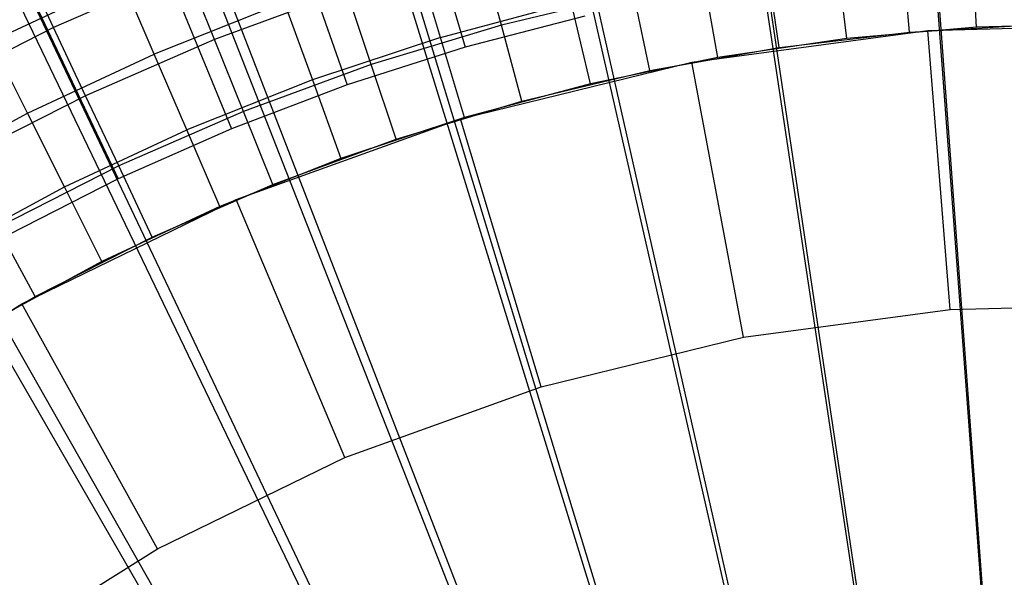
# Model space of a CAD drawing. Extents: x 0.1 to 20.1, y -10 to 10.
# Tile 105 of 127: x 9.517 to 10.045, y 0.903 to 1.202. Entities that reach past the tile are written whole.
import ezdxf

# ---------------------------------------------------------------- set-up
doc = ezdxf.new("R2010")
doc.units = 0
doc.header["$LTSCALE"] = 2.54
doc.layers.get('0').update_dxf_attribs({"linetype": 'CONTINUOUS'})

# ---------------------------------------------------------------- blocks, each defined once
blk = doc.blocks.new('DROPS_COLOR_E_STL')
at = {"color": 0}
for p, q in [((10.03353, 0.89754, 14.69615), (9.36147, 9.97269, 1.7)), ((10.03353, 0.89754, 14.69615), (9.36147, 9.97269, 1.7)), ((9.96743, 0.89018, 14.69615), (8.62698, 9.89092, 1.7)), ((9.96743, 0.89018, 14.69615), (8.62698, 9.89092, 1.7)), ((9.36, 9.87465, 1.7), (10.03585, 0.85595, 14.61615)), ((9.36, 9.87465, 1.7), (10.03585, 0.85595, 14.61615)), ((8.62413, 9.79174, 1.7), (9.97207, 0.84877, 14.61615)), ((8.62413, 9.79174, 1.7), (9.97207, 0.84877, 14.61615)), ((9.90205, 0.87796, 14.69615), (7.90054, 9.75512, 1.7)), ((9.90205, 0.87796, 14.69615), (7.90054, 9.75512, 1.7)), ((7.89652, 9.65407, 1.7), (9.909, 0.83683, 14.61615)), ((7.89652, 9.65407, 1.7), (9.909, 0.83683, 14.61615)), ((9.83775, 0.86094, 14.69615), (7.1861, 9.56604, 1.7)), ((9.83775, 0.86094, 14.69615), (7.1861, 9.56604, 1.7)), ((7.18123, 9.4624, 1.7), (9.84699, 0.82022, 14.61615)), ((7.18123, 9.4624, 1.7), (9.84699, 0.82022, 14.61615)), ((9.77488, 0.83923, 14.69615), (6.48758, 9.32472, 1.7)), ((9.77488, 0.83923, 14.69615), (6.48758, 9.32472, 1.7)), ((6.48227, 9.21783, 1.7), (9.78641, 0.79902, 14.61615)), ((6.48227, 9.21783, 1.7), (9.78641, 0.79902, 14.61615)), ((9.71379, 0.81292, 14.69615), (5.80879, 9.03247, 1.7)), ((9.71379, 0.81292, 14.69615), (5.80879, 9.03247, 1.7)), ((5.80354, 8.9217, 1.7), (9.72757, 0.77335, 14.61615)), ((5.80354, 8.9217, 1.7), (9.72757, 0.77335, 14.61615)), ((9.65481, 0.78218, 14.69615), (5.15344, 8.69089, 1.7)), ((9.65481, 0.78218, 14.69615), (5.15344, 8.69089, 1.7)), ((5.14883, 8.57568, 1.7), (9.67082, 0.74336, 14.61615)), ((5.14883, 8.57568, 1.7), (9.67082, 0.74336, 14.61615)), ((9.7248, 1.29533, 8.79935), (9.75612, 1.1872, 8.88366)), ((9.7248, 1.29533, 8.79935), (9.75612, 1.1872, 8.88366)), ((9.65582, 1.27332, 8.79935), (9.69289, 1.16703, 8.88366)), ((9.65582, 1.27332, 8.79935), (9.69289, 1.16703, 8.88366)), ((9.58811, 1.24764, 8.79935), (9.63084, 1.1435, 8.88366)), ((9.58811, 1.24764, 8.79935), (9.63084, 1.1435, 8.88366)), ((10.03023, 1.19797, 13.34871), (10.02762, 1.24268, 13.3462)), ((10.03023, 1.19797, 13.34871), (10.02762, 1.24268, 13.3462)), ((9.77556, 1.19907, 13.29616), (9.7647, 1.2392, 13.28854)), ((9.77556, 1.19907, 13.29616), (9.7647, 1.2392, 13.28854)), ((9.96069, 1.19189, 13.34871), (9.95549, 1.23637, 13.3462)), ((9.96069, 1.19189, 13.34871), (9.95549, 1.23637, 13.3462)), ((9.99444, 1.19535, 13.29872), (9.99073, 1.23737, 13.29616)), ((9.99444, 1.19535, 13.29872), (9.99073, 1.23737, 13.29616)), ((9.53552, 1.19776, 13.27597), (9.51909, 1.23262, 13.25862)), ((9.53552, 1.19776, 13.27597), (9.51909, 1.23262, 13.25862)), ((9.74299, 1.19249, 13.3462), (9.73031, 1.23486, 13.33869)), ((9.74299, 1.19249, 13.3462), (9.73031, 1.23486, 13.33869)), ((9.60678, 1.22882, 13.27597), (9.53552, 1.19776, 13.27597)), ((9.60678, 1.22882, 13.27597), (9.53552, 1.19776, 13.27597)), ((9.62181, 1.19138, 13.28854), (9.60678, 1.22882, 13.27597)), ((9.62181, 1.19138, 13.28854), (9.60678, 1.22882, 13.27597)), ((9.89162, 1.18177, 13.34871), (9.88384, 1.22587, 13.3462)), ((9.89162, 1.18177, 13.34871), (9.88384, 1.22587, 13.3462)), ((9.92447, 1.18709, 13.29872), (9.9183, 1.22883, 13.29616)), ((9.92447, 1.18709, 13.29872), (9.9183, 1.22883, 13.29616)), ((9.50215, 1.19042, 13.32627), (9.57238, 1.22317, 13.32627)), ((9.50215, 1.19042, 13.32627), (9.57238, 1.22317, 13.32627)), ((9.58945, 1.18359, 13.33869), (9.57238, 1.22317, 13.32627)), ((9.58945, 1.18359, 13.33869), (9.57238, 1.22317, 13.32627)), ((9.52188, 1.21837, 8.79935), (9.57014, 1.11666, 8.88366)), ((9.52188, 1.21837, 8.79935), (9.57014, 1.11666, 8.88366)), ((9.69256, 1.21739, 13.28854), (9.62181, 1.19138, 13.28854)), ((9.69256, 1.21739, 13.28854), (9.62181, 1.19138, 13.28854)), ((9.70575, 1.17796, 13.29616), (9.69256, 1.21739, 13.28854)), ((9.70575, 1.17796, 13.29616), (9.69256, 1.21739, 13.28854)), ((9.84649, 1.21604, 13.29616), (9.77556, 1.19907, 13.29616)), ((9.84649, 1.21604, 13.29616), (9.77556, 1.19907, 13.29616)), ((9.8551, 1.17474, 13.29872), (9.84649, 1.21604, 13.29616)), ((9.8551, 1.17474, 13.29872), (9.84649, 1.21604, 13.29616)), ((9.65913, 1.21127, 13.33869), (9.58945, 1.18359, 13.33869)), ((9.65913, 1.21127, 13.33869), (9.58945, 1.18359, 13.33869)), ((9.65913, 1.21127, 13.33869), (9.67426, 1.16972, 13.3462)), ((9.65913, 1.21127, 13.33869), (9.67426, 1.16972, 13.3462)), ((9.74299, 1.19249, 13.3462), (9.81293, 1.21123, 13.3462)), ((9.74299, 1.19249, 13.3462), (9.81293, 1.21123, 13.3462)), ((9.82326, 1.16765, 13.34871), (9.81293, 1.21123, 13.3462)), ((9.82326, 1.16765, 13.34871), (9.81293, 1.21123, 13.3462)), ((9.82034, 1.20395, 8.88366), (9.75612, 1.1872, 8.88366)), ((9.82034, 1.20395, 8.88366), (9.75612, 1.1872, 8.88366)), ((9.77556, 1.19907, 13.29616), (9.70575, 1.17796, 13.29616)), ((9.77556, 1.19907, 13.29616), (9.70575, 1.17796, 13.29616)), ((9.78658, 1.15835, 13.29872), (9.77556, 1.19907, 13.29616)), ((9.78658, 1.15835, 13.29872), (9.77556, 1.19907, 13.29616)), ((9.99444, 1.19535, 13.29872), (10.06477, 1.19948, 13.29872)), ((9.99444, 1.19535, 13.29872), (10.06477, 1.19948, 13.29872)), ((10.00426, 1.19617, 8.88366), (10.13194, 1.19957, 8.88366)), ((10.00426, 1.19617, 8.88366), (10.13194, 1.19957, 8.88366)), ((10.1, 1.2, 13.34871), (10.03023, 1.19797, 13.34871)), ((10.1, 1.2, 13.34871), (10.03023, 1.19797, 13.34871)), ((9.53552, 1.19776, 13.27597), (9.4662, 1.16257, 13.27597)), ((9.53552, 1.19776, 13.27597), (9.4662, 1.16257, 13.27597)), ((9.55272, 1.16126, 13.28854), (9.53552, 1.19776, 13.27597)), ((9.55272, 1.16126, 13.28854), (9.53552, 1.19776, 13.27597)), ((9.87765, 1.17922, 8.88366), (10.00426, 1.19617, 8.88366)), ((9.87765, 1.17922, 8.88366), (10.00426, 1.19617, 8.88366)), ((9.92447, 1.18709, 13.29872), (9.99444, 1.19535, 13.29872)), ((9.92447, 1.18709, 13.29872), (9.99444, 1.19535, 13.29872)), ((10.03023, 1.19797, 13.34871), (9.96069, 1.19189, 13.34871)), ((10.03023, 1.19797, 13.34871), (9.96069, 1.19189, 13.34871)), ((10.01622, 1.04665, 9.98366), (10.00426, 1.19617, 8.88366)), ((10.01622, 1.04665, 9.98366), (10.00426, 1.19617, 8.88366)), ((9.52149, 1.1519, 13.33869), (9.50215, 1.19042, 13.32627)), ((9.52149, 1.1519, 13.33869), (9.50215, 1.19042, 13.32627)), ((9.62181, 1.19138, 13.28854), (9.55272, 1.16126, 13.28854)), ((9.62181, 1.19138, 13.28854), (9.55272, 1.16126, 13.28854)), ((9.6373, 1.1528, 13.29616), (9.62181, 1.19138, 13.28854)), ((9.6373, 1.1528, 13.29616), (9.62181, 1.19138, 13.28854)), ((9.74299, 1.19249, 13.3462), (9.67426, 1.16972, 13.3462)), ((9.74299, 1.19249, 13.3462), (9.67426, 1.16972, 13.3462)), ((9.75584, 1.14959, 13.34871), (9.74299, 1.19249, 13.3462)), ((9.75584, 1.14959, 13.34871), (9.74299, 1.19249, 13.3462)), ((9.96069, 1.19189, 13.34871), (9.89162, 1.18177, 13.34871)), ((9.96069, 1.19189, 13.34871), (9.89162, 1.18177, 13.34871)), ((9.52149, 1.1519, 13.33869), (9.58945, 1.18359, 13.33869)), ((9.52149, 1.1519, 13.33869), (9.58945, 1.18359, 13.33869)), ((9.60696, 1.14298, 13.3462), (9.58945, 1.18359, 13.33869)), ((9.60696, 1.14298, 13.3462), (9.58945, 1.18359, 13.33869)), ((9.75612, 1.1872, 8.88366), (9.69289, 1.16703, 8.88366)), ((9.75612, 1.1872, 8.88366), (9.69289, 1.16703, 8.88366)), ((9.8551, 1.17474, 13.29872), (9.92447, 1.18709, 13.29872)), ((9.8551, 1.17474, 13.29872), (9.92447, 1.18709, 13.29872)), ((9.70575, 1.17796, 13.29616), (9.6373, 1.1528, 13.29616)), ((9.70575, 1.17796, 13.29616), (9.6373, 1.1528, 13.29616)), ((9.71914, 1.13796, 13.29872), (9.70575, 1.17796, 13.29616)), ((9.71914, 1.13796, 13.29872), (9.70575, 1.17796, 13.29616)), ((9.75357, 1.14891, 8.88366), (9.87765, 1.17922, 8.88366)), ((9.75357, 1.14891, 8.88366), (9.87765, 1.17922, 8.88366)), ((9.89162, 1.18177, 13.34871), (9.82326, 1.16765, 13.34871)), ((9.89162, 1.18177, 13.34871), (9.82326, 1.16765, 13.34871)), ((9.90545, 1.03182, 9.98366), (9.87765, 1.17922, 8.88366)), ((9.90545, 1.03182, 9.98366), (9.87765, 1.17922, 8.88366)), ((9.78658, 1.15835, 13.29872), (9.8551, 1.17474, 13.29872)), ((9.78658, 1.15835, 13.29872), (9.8551, 1.17474, 13.29872)), ((9.67426, 1.16972, 13.3462), (9.60696, 1.14298, 13.3462)), ((9.67426, 1.16972, 13.3462), (9.60696, 1.14298, 13.3462)), ((9.69289, 1.16703, 8.88366), (9.63084, 1.1435, 8.88366)), ((9.69289, 1.16703, 8.88366), (9.63084, 1.1435, 8.88366)), ((9.67426, 1.16972, 13.3462), (9.68958, 1.12763, 13.34871)), ((9.67426, 1.16972, 13.3462), (9.68958, 1.12763, 13.34871)), ((9.82326, 1.16765, 13.34871), (9.75584, 1.14959, 13.34871)), ((9.82326, 1.16765, 13.34871), (9.75584, 1.14959, 13.34871)), ((9.55272, 1.16126, 13.28854), (9.48551, 1.12714, 13.28854)), ((9.55272, 1.16126, 13.28854), (9.48551, 1.12714, 13.28854)), ((9.57044, 1.12365, 13.29616), (9.55272, 1.16126, 13.28854)), ((9.57044, 1.12365, 13.29616), (9.55272, 1.16126, 13.28854)), ((9.71914, 1.13796, 13.29872), (9.78658, 1.15835, 13.29872)), ((9.71914, 1.13796, 13.29872), (9.78658, 1.15835, 13.29872)), ((9.4555, 1.11631, 13.33869), (9.52149, 1.1519, 13.33869)), ((9.4555, 1.11631, 13.33869), (9.52149, 1.1519, 13.33869)), ((9.54134, 1.11238, 13.3462), (9.52149, 1.1519, 13.33869)), ((9.54134, 1.11238, 13.3462), (9.52149, 1.1519, 13.33869)), ((9.6373, 1.1528, 13.29616), (9.57044, 1.12365, 13.29616)), ((9.6373, 1.1528, 13.29616), (9.57044, 1.12365, 13.29616)), ((9.65301, 1.11364, 13.29872), (9.6373, 1.1528, 13.29616)), ((9.65301, 1.11364, 13.29872), (9.6373, 1.1528, 13.29616)), ((9.63341, 1.10557, 8.88366), (9.75357, 1.14891, 8.88366)), ((9.63341, 1.10557, 8.88366), (9.75357, 1.14891, 8.88366)), ((9.75584, 1.14959, 13.34871), (9.68958, 1.12763, 13.34871)), ((9.75584, 1.14959, 13.34871), (9.68958, 1.12763, 13.34871)), ((9.79687, 1.00529, 9.98366), (9.75357, 1.14891, 8.88366)), ((9.79687, 1.00529, 9.98366), (9.75357, 1.14891, 8.88366)), ((9.54134, 1.11238, 13.3462), (9.60696, 1.14298, 13.3462)), ((9.54134, 1.11238, 13.3462), (9.60696, 1.14298, 13.3462)), ((9.63084, 1.1435, 8.88366), (9.57014, 1.11666, 8.88366)), ((9.63084, 1.1435, 8.88366), (9.57014, 1.11666, 8.88366)), ((9.6247, 1.10186, 13.34871), (9.60696, 1.14298, 13.3462)), ((9.6247, 1.10186, 13.34871), (9.60696, 1.14298, 13.3462)), ((9.65301, 1.11364, 13.29872), (9.71914, 1.13796, 13.29872)), ((9.65301, 1.11364, 13.29872), (9.71914, 1.13796, 13.29872)), ((9.68958, 1.12763, 13.34871), (9.6247, 1.10186, 13.34871)), ((9.68958, 1.12763, 13.34871), (9.6247, 1.10186, 13.34871)), ((9.57044, 1.12365, 13.29616), (9.50541, 1.09064, 13.29616)), ((9.57044, 1.12365, 13.29616), (9.50541, 1.09064, 13.29616)), ((9.58843, 1.08549, 13.29872), (9.57044, 1.12365, 13.29616)), ((9.58843, 1.08549, 13.29872), (9.57044, 1.12365, 13.29616)), ((9.57014, 1.11666, 8.88366), (9.51096, 1.08661, 8.88366)), ((9.57014, 1.11666, 8.88366), (9.51096, 1.08661, 8.88366)), ((9.47761, 1.07802, 13.3462), (9.54134, 1.11238, 13.3462)), ((9.47761, 1.07802, 13.3462), (9.54134, 1.11238, 13.3462)), ((9.56144, 1.07236, 13.34871), (9.54134, 1.11238, 13.3462)), ((9.56144, 1.07236, 13.34871), (9.54134, 1.11238, 13.3462)), ((9.58843, 1.08549, 13.29872), (9.65301, 1.11364, 13.29872)), ((9.58843, 1.08549, 13.29872), (9.65301, 1.11364, 13.29872)), ((9.51854, 1.04972, 8.88366), (9.63341, 1.10557, 8.88366)), ((9.51854, 1.04972, 8.88366), (9.63341, 1.10557, 8.88366)), ((9.69173, 0.96738, 9.98366), (9.63341, 1.10557, 8.88366)), ((9.69173, 0.96738, 9.98366), (9.63341, 1.10557, 8.88366)), ((9.6247, 1.10186, 13.34871), (9.56144, 1.07236, 13.34871)), ((9.6247, 1.10186, 13.34871), (9.56144, 1.07236, 13.34871)), ((9.5256, 1.0536, 13.29872), (9.50541, 1.09064, 13.29616)), ((9.5256, 1.0536, 13.29872), (9.50541, 1.09064, 13.29616)), ((9.5256, 1.0536, 13.29872), (9.58843, 1.08549, 13.29872)), ((9.5256, 1.0536, 13.29872), (9.58843, 1.08549, 13.29872)), ((9.56144, 1.07236, 13.34871), (9.5, 1.03923, 13.34871)), ((9.56144, 1.07236, 13.34871), (9.5, 1.03923, 13.34871)), ((9.46476, 1.01807, 13.29872), (9.5256, 1.0536, 13.29872)), ((9.46476, 1.01807, 13.29872), (9.5256, 1.0536, 13.29872)), ((9.41025, 0.98196, 8.88366), (9.51854, 1.04972, 8.88366)), ((9.41025, 0.98196, 8.88366), (9.51854, 1.04972, 8.88366)), ((9.59122, 0.9185, 9.98366), (9.51854, 1.04972, 8.88366)), ((9.59122, 0.9185, 9.98366), (9.51854, 1.04972, 8.88366)), ((9.90545, 1.03182, 9.98366), (10.01622, 1.04665, 9.98366)), ((9.90545, 1.03182, 9.98366), (10.01622, 1.04665, 9.98366)), ((10.01622, 1.04665, 9.98366), (10.12795, 1.04963, 9.98366)), ((10.01622, 1.04665, 9.98366), (10.12795, 1.04963, 9.98366)), ((9.79687, 1.00529, 9.98366), (9.90545, 1.03182, 9.98366)), ((9.79687, 1.00529, 9.98366), (9.90545, 1.03182, 9.98366)), ((9.69173, 0.96738, 9.98366), (9.79687, 1.00529, 9.98366)), ((9.69173, 0.96738, 9.98366), (9.79687, 1.00529, 9.98366)), ((9.59122, 0.9185, 9.98366), (9.69173, 0.96738, 9.98366)), ((9.59122, 0.9185, 9.98366), (9.69173, 0.96738, 9.98366)), ((9.49647, 0.85922, 9.98366), (9.59122, 0.9185, 9.98366)), ((9.49647, 0.85922, 9.98366), (9.59122, 0.9185, 9.98366))]:
    blk.add_line(p, q, dxfattribs=at)

msp = doc.modelspace()

# ---------------------------------------------------------------- block references
at = {"color": 0}
msp.add_blockref('DROPS_COLOR_E_STL', (0, 0), dxfattribs=at)

doc.saveas('drawing.dxf')
